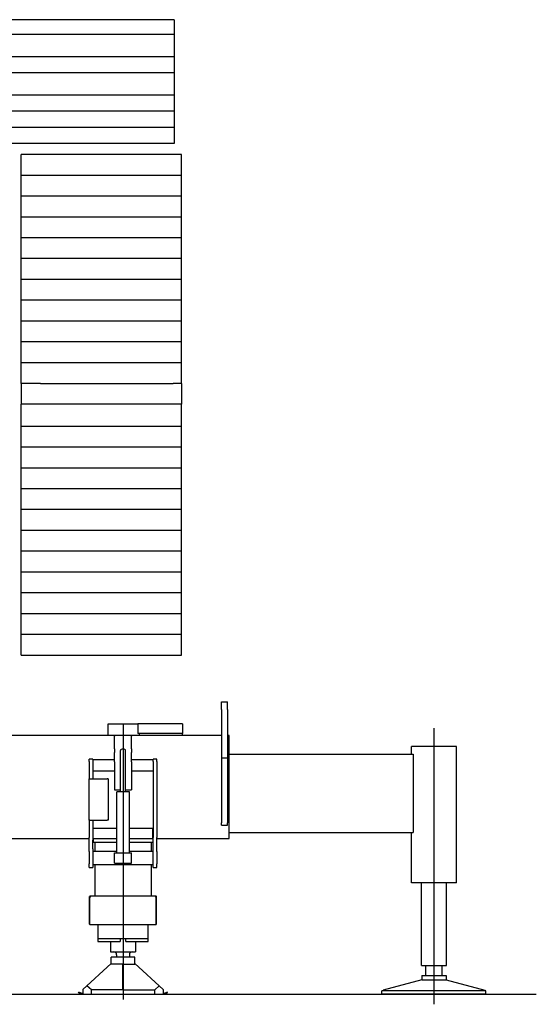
# Model space of a CAD drawing. Extents: x -5181 to 31991, y -2365 to 22251.
# Tile 38 of 39: x 27303 to 30783, y -1551 to 5075. Entities that reach past the tile are written whole.
import ezdxf

# ---------------------------------------------------------------- set-up
doc = ezdxf.new("R2010")
doc.units = 0
doc.layers.get('0').update_dxf_attribs({"linetype": 'CONTINUOUS'})

msp = doc.modelspace()

# ---------------------------------------------------------------- linework, layer by layer
at = {"color": 251, "linetype": 'Continuous'}
for p, q in [((28285.98, 5074.67), (22900.5, 5074.67)), ((28343.24, 5074.67), (28285.98, 5074.67)), ((28343.24, 5074.67), (28343.24, 4974.67)), ((28285.98, 4974.67), (22900.5, 4974.67)), ((28343.24, 4974.67), (28285.98, 4974.67)), ((28343.24, 4974.67), (28343.24, 4825.67)), ((28285.98, 4825.67), (22900.5, 4825.67)), ((28343.24, 4825.67), (28285.98, 4825.67)), ((28343.24, 4825.67), (28343.24, 4716.67)), ((28285.98, 4716.67), (26858.74, 4716.67)), ((28343.24, 4716.67), (28285.98, 4716.67)), ((28343.24, 4716.67), (28343.24, 4567.67)), ((28285.98, 4567.67), (26858.74, 4567.67)), ((28343.24, 4567.67), (28285.98, 4567.67)), ((28343.24, 4567.67), (28343.24, 4458.67)), ((28285.98, 4458.67), (26858.74, 4458.67)), ((28343.24, 4458.67), (28285.98, 4458.67)), ((28343.24, 4458.67), (28343.24, 4349.67)), ((28285.98, 4349.67), (26858.74, 4349.67)), ((28343.24, 4349.67), (28285.98, 4349.67)), ((28343.24, 4349.67), (28343.24, 4240.67)), ((28285.98, 4240.67), (26858.74, 4240.67)), ((28343.24, 4240.67), (28285.98, 4240.67)), ((27442.66, 4166.67), (27313.24, 4166.67)), ((27313.24, 4026.67), (27313.24, 4166.67)), ((28336.86, 4166.67), (27442.66, 4166.67)), ((28393.24, 4166.67), (28336.86, 4166.67)), ((28393.24, 4026.67), (28393.24, 4166.67)), ((27442.66, 4026.67), (27313.24, 4026.67)), ((27313.24, 3886.67), (27313.24, 4026.67)), ((28336.86, 4026.67), (27442.66, 4026.67)), ((28393.24, 4026.67), (28336.86, 4026.67)), ((28393.24, 3886.67), (28393.24, 4026.67)), ((27442.66, 3886.67), (27313.24, 3886.67)), ((27313.24, 3746.67), (27313.24, 3886.67)), ((28336.86, 3886.67), (27442.66, 3886.67)), ((28393.24, 3886.67), (28336.86, 3886.67)), ((28393.24, 3746.67), (28393.24, 3886.67)), ((27442.66, 3746.67), (27313.24, 3746.67)), ((27313.24, 3606.67), (27313.24, 3746.67)), ((28336.86, 3746.67), (27442.66, 3746.67)), ((28393.24, 3746.67), (28336.86, 3746.67)), ((28393.24, 3606.67), (28393.24, 3746.67)), ((27442.66, 3606.67), (27313.24, 3606.67)), ((27313.24, 3466.67), (27313.24, 3606.67)), ((28336.86, 3606.67), (27442.66, 3606.67)), ((28393.24, 3606.67), (28336.86, 3606.67)), ((28393.24, 3466.67), (28393.24, 3606.67)), ((27442.66, 3466.67), (27313.24, 3466.67)), ((27313.24, 3326.67), (27313.24, 3466.67)), ((28336.86, 3466.67), (27442.66, 3466.67)), ((28393.24, 3466.67), (28336.86, 3466.67)), ((28393.24, 3326.67), (28393.24, 3466.67)), ((27442.66, 3326.67), (27313.24, 3326.67)), ((27313.24, 3186.67), (27313.24, 3326.67)), ((28336.86, 3326.67), (27442.66, 3326.67)), ((28393.24, 3326.67), (28336.86, 3326.67)), ((28393.24, 3186.67), (28393.24, 3326.67)), ((27442.66, 3186.67), (27313.24, 3186.67)), ((27313.24, 3046.67), (27313.24, 3186.67)), ((28336.86, 3186.67), (27442.66, 3186.67)), ((28393.24, 3186.67), (28336.86, 3186.67)), ((28393.24, 3046.67), (28393.24, 3186.67)), ((27442.66, 3046.67), (27313.24, 3046.67)), ((27313.24, 2906.67), (27313.24, 3046.67)), ((28336.86, 3046.67), (27442.66, 3046.67)), ((28393.24, 3046.67), (28336.86, 3046.67)), ((28393.24, 2906.67), (28393.24, 3046.67)), ((27442.66, 2906.67), (27313.24, 2906.67)), ((27313.24, 2766.67), (27313.24, 2906.67)), ((28336.86, 2906.67), (27442.66, 2906.67)), ((28393.24, 2906.67), (28336.86, 2906.67)), ((28393.24, 2766.67), (28393.24, 2906.67)), ((27442.66, 2766.67), (27313.24, 2766.67)), ((27313.24, 2626.67), (27313.24, 2766.67)), ((28336.86, 2766.67), (27442.66, 2766.67)), ((28393.24, 2766.67), (28336.86, 2766.67)), ((28393.24, 2626.67), (28393.24, 2766.67)), ((27442.66, 2626.67), (27313.24, 2626.67)), ((27313.24, 2626.67), (27313.24, 2486.67)), ((27442.66, 2626.67), (28336.86, 2626.67)), ((28393.24, 2626.67), (28336.86, 2626.67)), ((28393.24, 2626.67), (28393.24, 2486.67)), ((27442.66, 2486.67), (27313.24, 2486.67)), ((27313.24, 2337.67), (27313.24, 2486.67)), ((28336.86, 2486.67), (27442.66, 2486.67)), ((28393.24, 2486.67), (28336.86, 2486.67)), ((28393.24, 2337.67), (28393.24, 2486.67)), ((27442.66, 2337.67), (27313.24, 2337.67)), ((27313.24, 2197.67), (27313.24, 2337.67)), ((28336.86, 2337.67), (27442.66, 2337.67)), ((28393.24, 2337.67), (28336.86, 2337.67)), ((28393.24, 2197.67), (28393.24, 2337.67)), ((27442.66, 2197.67), (27313.24, 2197.67)), ((27313.24, 2057.67), (27313.24, 2197.67)), ((28336.86, 2197.67), (27442.66, 2197.67)), ((28393.24, 2197.67), (28336.86, 2197.67)), ((28393.24, 2057.67), (28393.24, 2197.67)), ((27442.66, 2057.67), (27313.24, 2057.67)), ((27313.24, 1917.67), (27313.24, 2057.67)), ((28336.86, 2057.67), (27442.66, 2057.67)), ((28393.24, 2057.67), (28336.86, 2057.67)), ((28393.24, 1917.67), (28393.24, 2057.67)), ((27442.66, 1917.67), (27313.24, 1917.67)), ((27313.24, 1777.67), (27313.24, 1917.67)), ((28336.86, 1917.67), (27442.66, 1917.67)), ((28393.24, 1917.67), (28336.86, 1917.67)), ((28393.24, 1777.67), (28393.24, 1917.67)), ((27442.66, 1777.67), (27313.24, 1777.67)), ((27313.24, 1637.67), (27313.24, 1777.67)), ((28336.86, 1777.67), (27442.66, 1777.67)), ((28393.24, 1777.67), (28336.86, 1777.67)), ((28393.24, 1637.67), (28393.24, 1777.67)), ((27442.66, 1637.67), (27313.24, 1637.67)), ((27313.24, 1497.67), (27313.24, 1637.67)), ((28336.86, 1637.67), (27442.66, 1637.67)), ((28393.24, 1637.67), (28336.86, 1637.67)), ((28393.24, 1497.67), (28393.24, 1637.67)), ((27442.66, 1497.67), (27313.24, 1497.67)), ((27313.24, 1357.67), (27313.24, 1497.67)), ((28336.86, 1497.67), (27442.66, 1497.67)), ((28393.24, 1497.67), (28336.86, 1497.67)), ((28393.24, 1357.67), (28393.24, 1497.67)), ((27442.66, 1357.67), (27313.24, 1357.67)), ((27313.24, 1217.67), (27313.24, 1357.67)), ((28336.86, 1357.67), (27442.66, 1357.67)), ((28393.24, 1357.67), (28336.86, 1357.67)), ((28393.24, 1217.67), (28393.24, 1357.67)), ((27442.66, 1217.67), (27313.24, 1217.67)), ((27313.24, 1077.67), (27313.24, 1217.67)), ((28336.86, 1217.67), (27442.66, 1217.67)), ((28393.24, 1217.67), (28336.86, 1217.67)), ((28393.24, 1077.67), (28393.24, 1217.67)), ((27442.66, 1077.67), (27313.24, 1077.67)), ((27313.24, 937.67), (27313.24, 1077.67)), ((28336.86, 1077.67), (27442.66, 1077.67)), ((28393.24, 1077.67), (28336.86, 1077.67)), ((28393.24, 937.67), (28393.24, 1077.67)), ((27442.66, 937.67), (27313.24, 937.67)), ((27313.24, 797.67), (27313.24, 937.67)), ((28336.86, 937.67), (27442.66, 937.67)), ((28393.24, 937.67), (28336.86, 937.67)), ((28393.24, 797.67), (28393.24, 937.67)), ((27313.24, 797.67), (27442.66, 797.67)), ((27442.66, 797.67), (28336.86, 797.67)), ((28336.86, 797.67), (28393.24, 797.67))]:
    msp.add_line(p, q, dxfattribs=at)
at = {"color": 130, "linetype": 'Continuous'}
for p, q in [((28663.24, 433.67), (28663.24, 483.67)), ((28663.24, 483.67), (28703.24, 483.67)), ((28703.24, 433.67), (28703.24, 483.67)), ((28663.24, 433.67), (28663.24, 108.67)), ((28703.24, 433.67), (28703.24, 108.67)), ((27899.24, 258.67), (27899.24, 335.67)), ((27899.24, 335.67), (28099.24, 335.67)), ((28109.24, 335.67), (28099.24, 335.67)), ((28099.24, 335.67), (28099.24, 270.67)), ((28399.24, 335.67), (28109.24, 335.67)), ((28399.24, 335.67), (28399.24, 270.67)), ((28109.24, 270.67), (28099.24, 270.67)), ((28119.24, 270.67), (28109.24, 270.67)), ((28109.24, 258.67), (28109.24, 270.67)), ((28399.24, 270.67), (28119.24, 270.67)), ((28399.24, 258.67), (28399.24, 270.67)), ((28663.24, 258.67), (25871.24, 258.67)), ((27941.24, 258.67), (27941.24, 253.46)), ((27941.24, 169.04), (27941.24, 253.46)), ((28057.24, 258.67), (28057.24, 253.46)), ((28057.24, 169.04), (28057.24, 253.46)), ((28713.24, 258.67), (28703.24, 258.67)), ((28713.24, -435.33), (28713.24, 258.67)), ((27941.24, 169.04), (27941.24, 144.32)), ((27941.24, 81.31), (27941.24, 144.32)), ((27981.74, -120.33), (27981.74, 157.57)), ((28016.74, -120.33), (28016.74, 157.57)), ((28057.24, 169.04), (28057.24, 144.32)), ((28057.24, 81.31), (28057.24, 144.32)), ((30093.24, 184.67), (29941.14, 184.67)), ((29941.14, 132.07), (29941.14, 184.67)), ((30245.34, 184.67), (30093.24, 184.67)), ((30245.34, -733.33), (30245.34, 184.67)), ((27771.24, 83.67), (27771.24, 98.67)), ((27796.24, 98.67), (27771.24, 98.67)), ((27771.24, 83.67), (27771.24, -33.73)), ((27796.24, 98.67), (27796.24, -33.73)), ((27796.24, 96.82), (27941.24, 96.82)), ((27941.24, 81.31), (27941.24, -107.85)), ((28057.24, 96.82), (28202.24, 96.82)), ((28057.24, 81.31), (28057.24, -107.85)), ((28202.24, 83.67), (28202.24, 98.67)), ((28227.24, 98.67), (28202.24, 98.67)), ((28202.24, 83.67), (28202.24, -428.98)), ((28227.24, 83.67), (28227.24, 98.67)), ((28227.24, 83.67), (28227.24, -428.98)), ((28663.24, 108.67), (28663.24, -329.37)), ((28663.24, 108.67), (28703.24, 108.67)), ((28703.24, 108.67), (28703.24, -329.37)), ((28713.24, 132.07), (29953.24, 132.07)), ((29953.24, 132.07), (29953.24, -395.33)), ((27796.24, 20.52), (27941.24, 20.52)), ((28057.24, 20.52), (28202.24, 20.52)), ((27776.24, -33.73), (27769.64, -33.73)), ((27769.64, -33.73), (27769.64, -311.93)), ((27776.24, -33.73), (27893.24, -33.73)), ((27899.84, -33.73), (27893.24, -33.73)), ((27899.84, -33.73), (27899.84, -311.93)), ((27941.24, -107.85), (27981.74, -107.85)), ((27999.24, -120.33), (27956.74, -120.33)), ((27956.74, -531.33), (27956.74, -120.33)), ((28041.74, -120.33), (27999.24, -120.33)), ((28016.74, -107.85), (28057.24, -107.85)), ((28041.74, -531.33), (28041.74, -120.33)), ((27776.24, -311.93), (27769.64, -311.93)), ((27771.24, -311.93), (27771.24, -428.98)), ((27776.24, -311.93), (27893.24, -311.93)), ((27796.24, -311.93), (27796.24, -428.98)), ((27899.84, -311.93), (27893.24, -311.93)), ((28663.24, -346.33), (28663.24, -329.37)), ((28703.24, -346.33), (28703.24, -329.37)), ((27799.24, -365.33), (27956.74, -365.33)), ((27799.24, -435.33), (27799.24, -365.33)), ((28041.74, -365.33), (28199.24, -365.33)), ((28199.24, -435.33), (28199.24, -365.33)), ((28663.24, -346.33), (28703.24, -346.33)), ((28713.24, -395.33), (29953.24, -395.33)), ((29941.14, -733.33), (29941.14, -395.33)), ((25871.24, -435.33), (27771.24, -435.33)), ((27771.24, -446.65), (27771.24, -428.98)), ((27771.24, -504.01), (27771.24, -446.65)), ((27796.24, -428.98), (27796.24, -446.65)), ((27796.24, -435.33), (27799.24, -435.33)), ((27796.24, -504.01), (27796.24, -446.65)), ((27799.24, -435.33), (27956.74, -435.33)), ((27799.24, -435.33), (27799.24, -460.33)), ((27799.24, -460.33), (27956.74, -460.33)), ((27809.24, -460.33), (27809.24, -520.33)), ((28041.74, -435.33), (28199.24, -435.33)), ((28041.74, -460.33), (28199.24, -460.33)), ((28189.24, -460.33), (28189.24, -520.33)), ((28199.24, -435.33), (28202.24, -435.33)), ((28199.24, -435.33), (28199.24, -460.33)), ((28202.24, -446.65), (28202.24, -428.98)), ((28202.24, -504.01), (28202.24, -446.65)), ((28227.24, -446.65), (28227.24, -428.98)), ((28227.24, -435.33), (28713.24, -435.33)), ((28227.24, -504.01), (28227.24, -446.65)), ((27771.24, -521.69), (27771.24, -504.01)), ((27771.24, -521.69), (27771.24, -605.33)), ((27796.24, -504.01), (27796.24, -630.33)), ((27796.24, -520.33), (27956.74, -520.33)), ((28041.74, -520.33), (28202.24, -520.33)), ((28202.24, -521.69), (28202.24, -504.01)), ((28202.24, -605.33), (28202.24, -521.69)), ((28227.24, -521.69), (28227.24, -504.01)), ((28227.24, -521.69), (28227.24, -605.33)), ((27941.24, -531.33), (28057.24, -531.33)), ((27941.24, -566.33), (27941.24, -531.33)), ((27941.24, -601.33), (27941.24, -566.33)), ((28057.24, -566.33), (28057.24, -531.33)), ((28057.24, -601.33), (28057.24, -566.33)), ((27771.24, -630.33), (27771.24, -605.33)), ((27771.24, -630.33), (27796.24, -630.33)), ((27796.24, -610.33), (28202.24, -610.33)), ((27941.24, -601.33), (28057.24, -601.33)), ((28202.24, -630.33), (28202.24, -605.33)), ((28202.24, -630.33), (28227.24, -630.33)), ((28227.24, -630.33), (28227.24, -605.33)), ((30093.24, -733.33), (29941.14, -733.33)), ((30245.34, -733.33), (30093.24, -733.33))]:
    msp.add_line(p, q, dxfattribs=at)
at = {"color": 4, "linetype": 'Continuous'}
for p, q in [((27999.24, 336.68), (27999.24, -1518.73)), ((30093.24, 307.24), (30093.24, -1550.97)), ((27809.24, -610.33), (27809.24, -821.87)), ((28189.24, -610.33), (28189.24, -821.87)), ((30008.24, -1289.33), (30008.24, -733.33)), ((30178.24, -1289.33), (30178.24, -733.33)), ((27774.44, -1011.82), (27774.44, -826.17)), ((27774.44, -829.17), (27776.74, -829.17)), ((27776.74, -1013.44), (27776.74, -826.17)), ((27778.7, -821.87), (28219.74, -821.87)), ((27778.74, -824.17), (27781.74, -824.17)), ((27781.74, -821.87), (27781.74, -824.19)), ((28216.74, -821.87), (28216.74, -824.17)), ((28216.74, -824.17), (28219.74, -824.17)), ((28221.74, -1013.44), (28221.74, -826.17)), ((28221.74, -829.17), (28224.04, -829.17)), ((28224.04, -1012.17), (28224.04, -826.17)), ((27774.44, -969.39), (27776.74, -969.39)), ((27774.44, -1011.82), (27776.74, -1011.82)), ((27776.74, -1013.44), (28221.74, -1013.44)), ((27829.24, -1011.82), (27829.24, -1127.3)), ((28169.24, -1127.3), (28169.24, -1013.44)), ((28221.74, -1012.17), (28224.04, -1012.17)), ((27829.24, -1108.3), (28169.24, -1108.3)), ((27979.24, -1108.3), (27979.24, -1127.3)), ((28019.24, -1127.3), (28019.24, -1108.3)), ((27829.24, -1127.3), (27979.24, -1127.3)), ((27914.25, -1127.3), (27914.25, -1195.23)), ((28019.24, -1127.3), (28169.24, -1127.3)), ((28084.24, -1127.3), (28084.24, -1195.23)), ((27914.24, -1195.23), (27915.74, -1197.83)), ((27915.74, -1197.83), (28082.74, -1197.83)), ((28079.24, -1232.84), (27919.24, -1232.84)), ((27919.24, -1282.83), (27919.24, -1232.84)), ((27956.24, -1217.83), (27956.24, -1232.84)), ((28042.24, -1217.83), (28042.24, -1232.84)), ((28079.24, -1282.83), (28079.24, -1232.84)), ((28084.24, -1195.23), (28082.74, -1197.83)), ((27729.24, -1451.86), (27919.24, -1276.71)), ((27994.74, -1279.82), (27919.24, -1279.82)), ((27997.74, -1282.03), (27994.74, -1279.82)), ((27997.74, -1453.83), (27997.74, -1282.03)), ((27997.74, -1282.83), (28000.74, -1282.83)), ((28000.74, -1282.03), (28003.74, -1279.82)), ((28000.74, -1453.83), (28000.74, -1282.03)), ((28003.74, -1279.82), (28079.24, -1279.82)), ((28269.24, -1451.86), (28079.24, -1276.71)), ((30008.24, -1289.33), (30178.24, -1289.33)), ((30038.24, -1357.33), (30038.24, -1289.33)), ((30093.14, -1309.33), (30093.14, -1396.57)), ((30148.24, -1357.33), (30148.24, -1289.33)), ((30011.34, -1386.35), (29750.34, -1455.35)), ((30011.34, -1357.33), (30175.14, -1357.33)), ((30011.34, -1357.33), (30011.34, -1386.35)), ((30011.34, -1386.35), (30175.14, -1386.35)), ((30175.14, -1357.33), (30175.14, -1386.35)), ((30175.14, -1386.35), (30436.14, -1455.35)), ((27729.24, -1451.86), (27729.24, -1478.83)), ((27785.89, -1453.83), (27756.51, -1426.72)), ((27997.74, -1453.83), (27785.88, -1453.83)), ((27785.88, -1483.33), (27785.88, -1453.83)), ((28000.74, -1453.83), (28212.59, -1453.83)), ((28212.59, -1453.83), (28241.97, -1426.72)), ((28212.59, -1483.33), (28212.59, -1453.83)), ((28269.24, -1451.86), (28269.24, -1478.83)), ((29750.34, -1460.07), (29750.34, -1455.35)), ((30436.14, -1460.07), (30436.14, -1455.35)), ((27699.55, -1472.92), (27701.43, -1468.83)), ((27722.26, -1483.33), (27699.55, -1472.92)), ((27723.24, -1478.83), (27701.43, -1468.83)), ((27722.26, -1483.33), (28276.22, -1483.33)), ((27729.24, -1478.83), (27723.24, -1478.83)), ((28269.24, -1478.83), (28275.24, -1478.83)), ((28297.06, -1468.83), (28275.24, -1478.83)), ((28298.93, -1472.92), (28276.22, -1483.33)), ((28298.93, -1472.92), (28297.05, -1468.83)), ((29743.14, -1483.33), (29743.14, -1460.33)), ((30443.14, -1460.33), (29743.14, -1460.33)), ((30443.14, -1483.33), (29743.14, -1483.33)), ((30443.14, -1483.33), (30443.14, -1460.33))]:
    msp.add_line(p, q, dxfattribs=at)
at = {"color": 104, "linetype": 'Continuous'}
msp.add_line((20406.28, -1483.33), (30782.64, -1483.33), dxfattribs=at)
at = {"color": 4, "linetype": 'Continuous'}
for centre, radius, start, end in [((27778.74, -826.17), 4.3, 89.9999, 180), ((27776.74, -824.17), 5, 270, 0), ((27778.74, -826.17), 2, 89.9998, 180), ((28221.74, -824.17), 5, 180, 270), ((28219.74, -826.17), 4.3, 0, 89.9999), ((28219.74, -826.17), 2, 359.998, 90), ((27936.24, -1217.83), 20, 0.000036, 90), ((28062.24, -1217.83), 20, 90, 180)]:
    msp.add_arc(centre, radius, start, end, dxfattribs=at)
at = {"color": 130, "linetype": 'Continuous'}
for major_axis, start_param, end_param in [((17.5, 0), 1.5708046, 3.1416113), ((-17.5, 0), 3.141598, 4.712389)]:
    msp.add_ellipse((27999.24, 157.57), major_axis=major_axis, ratio=0.538081, start_param=start_param, end_param=end_param, dxfattribs=at)

doc.saveas('drawing.dxf')
